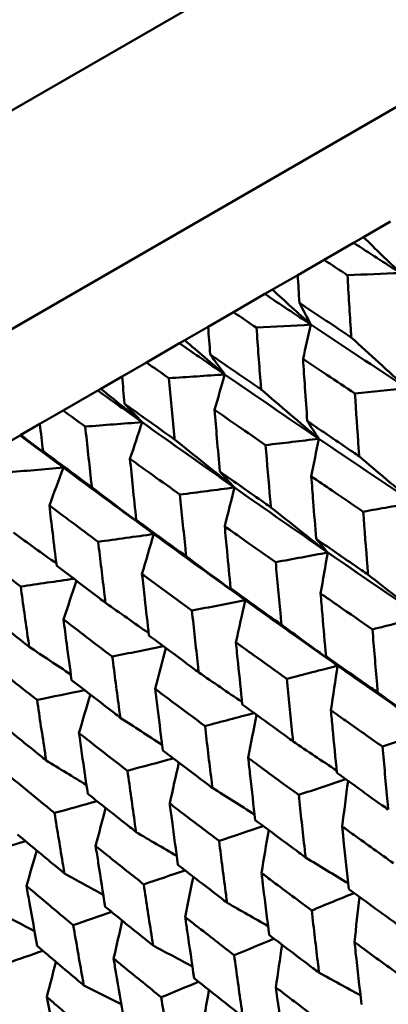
# Model space of a CAD drawing. Header units: millimetres. Extents: x 188 to 1913, y 148 to 2839.
# Tile 126 of 211: x 776 to 780, y 218 to 228. Entities that reach past the tile are written whole.
import ezdxf

# ---------------------------------------------------------------- set-up
doc = ezdxf.new("R2010")
doc.units = ezdxf.units.MM
doc.header["$LTSCALE"] = 10
doc.layers.add('Widoczne (ISO)', color=7, linetype='Continuous', lineweight=50)

msp = doc.modelspace()

# ---------------------------------------------------------------- linework, layer by layer
at = {"layer": 'Widoczne (ISO)'}
for p, q in [((769.448, 223.392), (802.356, 242.392)), ((771.298, 222.188), (802.475, 240.188)), ((779.589, 225.82), (779.871, 225.983)), ((779.487, 225.761), (779.589, 225.82)), ((779.179, 225.584), (779.487, 225.761)), ((779.179, 225.584), (778.906, 225.426)), ((778.643, 225.274), (778.906, 225.426)), ((778.564, 225.229), (778.643, 225.274)), ((778.238, 225.04), (778.564, 225.229)), ((778.238, 225.04), (777.974, 224.888)), ((777.732, 224.748), (777.974, 224.888)), ((777.333, 224.517), (777.677, 224.716)), ((777.677, 224.716), (777.732, 224.748)), ((777.333, 224.517), (777.08, 224.372)), ((776.859, 224.244), (777.08, 224.372)), ((776.827, 224.226), (776.859, 224.244)), ((776.467, 224.018), (776.827, 224.226)), ((776.467, 224.018), (776.226, 223.879)), ((776.028, 223.764), (776.226, 223.879)), ((775.644, 223.543), (776.02, 223.759)), ((776.02, 223.759), (776.028, 223.764))]:
    msp.add_line(p, q, dxfattribs=at)
msp.add_circle((805.903, 198.251), 50, dxfattribs=at)
for points in [[(779.589, 225.82), (779.717, 225.695), (779.845, 225.571), (779.973, 225.447)], [(779.973, 225.447), (779.81, 225.551), (779.648, 225.656), (779.487, 225.761)], [(779.973, 225.447), (779.789, 225.439), (779.606, 225.432), (779.423, 225.425)], [(778.643, 225.274), (778.776, 225.152), (778.909, 225.031), (779.043, 224.91)], [(779.043, 224.91), (778.883, 225.016), (778.723, 225.122), (778.564, 225.229)], [(779.043, 224.91), (779.003, 224.985), (778.963, 225.061), (778.923, 225.137)], [(779.043, 224.91), (778.854, 224.899), (778.666, 224.889), (778.477, 224.879)], [(778.961, 224.554), (778.988, 224.673), (779.015, 224.791), (779.043, 224.91)], [(780.039, 224.252), (779.706, 224.47), (779.373, 224.69), (779.043, 224.91)], [(779.462, 224.777), (779.655, 224.601), (779.847, 224.426), (780.039, 224.252)], [(778.146, 224.392), (777.989, 224.5), (777.833, 224.608), (777.677, 224.716)], [(777.732, 224.748), (777.87, 224.629), (778.008, 224.51), (778.146, 224.392)], [(778.146, 224.392), (778.096, 224.462), (778.046, 224.531), (777.996, 224.601)], [(778.146, 224.392), (777.953, 224.379), (777.76, 224.366), (777.567, 224.354)], [(778.042, 224.023), (778.077, 224.146), (778.112, 224.269), (778.146, 224.392)], [(779.125, 223.724), (778.798, 223.946), (778.471, 224.169), (778.146, 224.392)], [(776.859, 224.244), (777.002, 224.128), (777.145, 224.012), (777.288, 223.896)], [(780.039, 224.252), (779.86, 224.232), (779.68, 224.213), (779.5, 224.194)], [(777.288, 223.896), (777.134, 224.006), (776.98, 224.116), (776.827, 224.226)], [(778.526, 224.236), (778.726, 224.065), (778.925, 223.894), (779.125, 223.724)], [(777.288, 223.896), (777.227, 223.96), (777.167, 224.024), (777.106, 224.087)], [(777.288, 223.896), (777.091, 223.881), (776.894, 223.866), (776.697, 223.851)], [(777.162, 223.515), (777.204, 223.642), (777.246, 223.769), (777.288, 223.896)], [(778.248, 223.217), (777.926, 223.443), (777.606, 223.669), (777.288, 223.896)], [(779.125, 223.724), (779.085, 223.785), (779.045, 223.847), (779.005, 223.908)], [(776.47, 223.424), (776.319, 223.536), (776.169, 223.647), (776.02, 223.759)], [(776.028, 223.764), (776.175, 223.65), (776.322, 223.537), (776.47, 223.424)], [(777.626, 223.717), (777.833, 223.549), (778.04, 223.383), (778.248, 223.217)], [(779.125, 223.724), (778.941, 223.702), (778.757, 223.68), (778.572, 223.658)], [(779.047, 223.333), (779.073, 223.464), (779.099, 223.594), (779.125, 223.724)], [(780.114, 223.06), (779.783, 223.28), (779.454, 223.502), (779.125, 223.724)], [(776.47, 223.424), (776.399, 223.482), (776.328, 223.54), (776.258, 223.597)], [(779.545, 223.542), (779.735, 223.38), (779.924, 223.22), (780.114, 223.06)], [(776.47, 223.424), (776.269, 223.407), (776.069, 223.39), (775.869, 223.373)], [(776.324, 223.031), (776.372, 223.162), (776.421, 223.293), (776.47, 223.424)], [(777.409, 222.733), (777.094, 222.963), (776.781, 223.193), (776.47, 223.424)], [(778.248, 223.217), (778.197, 223.273), (778.147, 223.328), (778.096, 223.383)], [(776.766, 223.22), (776.98, 223.057), (777.194, 222.895), (777.409, 222.733)], [(778.248, 223.217), (778.059, 223.193), (777.87, 223.168), (777.681, 223.144)], [(778.147, 222.814), (778.181, 222.948), (778.214, 223.083), (778.248, 223.217)], [(779.218, 222.542), (778.893, 222.766), (778.57, 222.991), (778.248, 223.217)], [(778.627, 223.011), (778.824, 222.854), (779.021, 222.698), (779.218, 222.542)], [(780.114, 223.06), (779.938, 223.029), (779.763, 222.997), (779.587, 222.966)], [(777.409, 222.733), (777.348, 222.783), (777.287, 222.832), (777.227, 222.881)], [(775.95, 222.749), (776.099, 222.641), (776.248, 222.534), (776.397, 222.427)], [(777.409, 222.733), (777.217, 222.706), (777.024, 222.68), (776.832, 222.653)], [(777.287, 222.317), (777.328, 222.456), (777.368, 222.595), (777.409, 222.733)], [(778.36, 222.047), (778.041, 222.275), (777.724, 222.503), (777.409, 222.733)], [(779.218, 222.542), (779.178, 222.589), (779.138, 222.637), (779.097, 222.684)], [(777.746, 222.503), (777.951, 222.35), (778.155, 222.198), (778.36, 222.047)], [(779.218, 222.542), (779.038, 222.508), (778.857, 222.475), (778.677, 222.441)], [(779.144, 222.116), (779.168, 222.258), (779.193, 222.4), (779.218, 222.542)], [(780.198, 221.872), (779.87, 222.094), (779.543, 222.318), (779.218, 222.542)], [(779.637, 222.311), (779.824, 222.164), (780.011, 222.018), (780.198, 221.872)], [(776.578, 222.268), (776.394, 222.242), (776.21, 222.215), (776.026, 222.188)], [(776.471, 221.846), (776.516, 221.98), (776.56, 222.114), (776.605, 222.249)], [(778.36, 222.047), (778.309, 222.088), (778.258, 222.129), (778.208, 222.17)], [(776.908, 222.019), (777.057, 221.914), (777.207, 221.808), (777.357, 221.704)], [(778.36, 222.047), (778.175, 222.01), (777.991, 221.974), (777.806, 221.938)], [(778.263, 221.607), (778.295, 221.754), (778.327, 221.9), (778.36, 222.047)], [(779.32, 221.365), (778.999, 221.591), (778.678, 221.818), (778.36, 222.047)], [(778.737, 221.792), (778.931, 221.649), (779.126, 221.506), (779.32, 221.365)], [(780.198, 221.872), (780.026, 221.829), (779.854, 221.786), (779.683, 221.743)], [(776.115, 221.561), (776.259, 221.465), (776.403, 221.369), (776.547, 221.274)], [(777.51, 221.568), (777.333, 221.532), (777.155, 221.496), (776.978, 221.46)], [(777.425, 221.123), (777.462, 221.265), (777.498, 221.407), (777.535, 221.549)], [(779.32, 221.365), (779.28, 221.398), (779.24, 221.431), (779.2, 221.464)], [(777.877, 221.295), (778.027, 221.192), (778.178, 221.089), (778.328, 220.986)], [(779.32, 221.365), (779.144, 221.319), (778.968, 221.274), (778.792, 221.228)], [(779.251, 220.902), (779.274, 221.057), (779.297, 221.211), (779.32, 221.365)], [(776.69, 221.111), (776.525, 221.077), (776.361, 221.043), (776.196, 221.009)], [(776.632, 220.665), (776.671, 220.799), (776.71, 220.932), (776.75, 221.065)], [(779.738, 221.087), (779.922, 220.953), (780.106, 220.821), (780.291, 220.689)], [(778.452, 220.873), (778.282, 220.828), (778.112, 220.783), (777.942, 220.738)], [(777.061, 220.824), (777.206, 220.73), (777.351, 220.636), (777.497, 220.543)], [(778.391, 220.406), (778.419, 220.556), (778.448, 220.705), (778.477, 220.855)], [(780.291, 220.689), (780.123, 220.634), (779.955, 220.579), (779.787, 220.524)], [(778.857, 220.578), (779.008, 220.477), (779.159, 220.375), (779.31, 220.275)], [(776.292, 220.38), (776.431, 220.295), (776.57, 220.21), (776.71, 220.125)], [(777.613, 220.402), (777.454, 220.359), (777.295, 220.316), (777.136, 220.273)], [(777.575, 219.935), (777.607, 220.076), (777.639, 220.217), (777.671, 220.358)], [(779.405, 220.184), (779.242, 220.13), (779.079, 220.076), (778.916, 220.022)], [(779.368, 219.694), (779.388, 219.852), (779.408, 220.01), (779.429, 220.167)], [(778.019, 220.094), (778.165, 220.002), (778.311, 219.911), (778.457, 219.819)], [(776.821, 219.957), (776.673, 219.916), (776.526, 219.875), (776.378, 219.835)], [(776.805, 219.49), (776.84, 219.623), (776.874, 219.755), (776.909, 219.887)], [(777.226, 219.636), (777.366, 219.553), (777.507, 219.47), (777.648, 219.388)], [(778.548, 219.698), (778.394, 219.647), (778.241, 219.595), (778.088, 219.543)], [(778.53, 219.21), (778.554, 219.359), (778.579, 219.508), (778.604, 219.656)], [(776.079, 219.54), (775.943, 219.502), (775.806, 219.464), (775.67, 219.426)], [(776.086, 219.075), (776.122, 219.198), (776.157, 219.321), (776.193, 219.444)], [(778.988, 219.372), (779.135, 219.282), (779.282, 219.192), (779.429, 219.103)], [(777.735, 219.238), (777.592, 219.189), (777.449, 219.141), (777.306, 219.092)], [(776.481, 219.206), (776.615, 219.131), (776.75, 219.057), (776.885, 218.982)], [(777.736, 218.752), (777.764, 218.892), (777.792, 219.032), (777.821, 219.172)], [(779.492, 219.002), (779.345, 218.942), (779.198, 218.882), (779.051, 218.821)], [(779.496, 218.493), (779.512, 218.649), (779.53, 218.806), (779.547, 218.962)], [(778.172, 218.901), (778.313, 218.82), (778.455, 218.739), (778.598, 218.659)], [(775.787, 218.806), (775.915, 218.739), (776.043, 218.672), (776.171, 218.605)], [(776.971, 218.805), (776.838, 218.76), (776.705, 218.714), (776.572, 218.668)], [(776.992, 218.322), (777.022, 218.453), (777.052, 218.584), (777.082, 218.715)], [(778.66, 218.528), (778.522, 218.47), (778.383, 218.413), (778.245, 218.356)], [(777.402, 218.457), (777.538, 218.384), (777.674, 218.312), (777.811, 218.239)], [(778.679, 218.021), (778.7, 218.169), (778.722, 218.317), (778.743, 218.465)], [(776.258, 218.402), (776.135, 218.36), (776.013, 218.317), (775.891, 218.275)], [(776.298, 217.922), (776.329, 218.044), (776.361, 218.165), (776.392, 218.287)], [(779.128, 218.174), (779.271, 218.095), (779.415, 218.017), (779.558, 217.939)], [(776.683, 218.041), (776.812, 217.976), (776.942, 217.911), (777.071, 217.847)], [(777.874, 218.079), (777.745, 218.026), (777.616, 217.972), (777.487, 217.918)], [(777.91, 217.577), (777.934, 217.716), (777.958, 217.855), (777.983, 217.993)]]:
    msp.add_open_spline(points, degree=3, dxfattribs=at)
for points, knots in [([(779.423, 225.425), (779.422, 225.425), (779.422, 225.425), (779.34, 225.478), (779.26, 225.531), (779.179, 225.584)], [0.02951568, 0.02951568, 0.02951568, 0.02951568, 0.02969929, 0.02969929, 0.05939589, 0.05939589, 0.05939589, 0.05939589]), ([(778.906, 225.426), (778.912, 225.33), (778.917, 225.234), (778.923, 225.138), (778.923, 225.137), (778.923, 225.137)], [0, 0, 0, 0, 0.02969567, 0.02969567, 0.02988021, 0.02988021, 0.02988021, 0.02988021]), ([(779.462, 224.777), (779.461, 224.795), (779.46, 224.813), (779.447, 225.029), (779.434, 225.227), (779.423, 225.425)], [0.0853813, 0.0853813, 0.0853813, 0.0853813, 0.09097809, 0.09097809, 0.15214536, 0.15214536, 0.15214536, 0.15214536]), ([(778.923, 225.137), (779.088, 225.027), (779.252, 224.917), (779.432, 224.797), (779.447, 224.787), (779.462, 224.777)], [0.0297954, 0.0297954, 0.0297954, 0.0297954, 0.09092493, 0.09092493, 0.09655955, 0.09655955, 0.09655955, 0.09655955]), ([(778.477, 224.879), (778.477, 224.879), (778.476, 224.879), (778.396, 224.933), (778.317, 224.987), (778.238, 225.04)], [0.02951568, 0.02951568, 0.02951568, 0.02951568, 0.02969929, 0.02969929, 0.05939589, 0.05939589, 0.05939589, 0.05939589]), ([(777.974, 224.888), (777.981, 224.793), (777.989, 224.698), (777.996, 224.602), (777.996, 224.602), (777.996, 224.601)], [0, 0, 0, 0, 0.02969567, 0.02969567, 0.02988021, 0.02988021, 0.02988021, 0.02988021]), ([(778.526, 224.236), (778.524, 224.254), (778.523, 224.272), (778.506, 224.486), (778.492, 224.682), (778.477, 224.879)], [0.0853813, 0.0853813, 0.0853813, 0.0853813, 0.09097809, 0.09097809, 0.15214536, 0.15214536, 0.15214536, 0.15214536]), ([(777.996, 224.601), (778.157, 224.49), (778.319, 224.378), (778.496, 224.257), (778.511, 224.246), (778.526, 224.236)], [0.0297954, 0.0297954, 0.0297954, 0.0297954, 0.09092493, 0.09092493, 0.09655955, 0.09655955, 0.09655955, 0.09655955]), ([(779.5, 224.194), (779.403, 224.259), (779.306, 224.324), (779.126, 224.444), (779.043, 224.499), (778.961, 224.554)], [0.02528165, 0.02528165, 0.02528165, 0.02528165, 0.06150593, 0.06150593, 0.09223152, 0.09223152, 0.09223152, 0.09223152]), ([(778.961, 224.554), (778.967, 224.455), (778.974, 224.356), (778.989, 224.141), (778.997, 224.025), (779.005, 223.908)], [0.03078053, 0.03078053, 0.03078053, 0.03078053, 0.06149921, 0.06149921, 0.09773041, 0.09773041, 0.09773041, 0.09773041]), ([(777.567, 224.354), (777.567, 224.354), (777.566, 224.354), (777.488, 224.409), (777.41, 224.463), (777.333, 224.517)], [0.02951568, 0.02951568, 0.02951568, 0.02951568, 0.02969929, 0.02969929, 0.05939589, 0.05939589, 0.05939589, 0.05939589]), ([(777.08, 224.372), (777.089, 224.277), (777.097, 224.183), (777.106, 224.089), (777.106, 224.088), (777.106, 224.087)], [0, 0, 0, 0, 0.02969567, 0.02969567, 0.02988021, 0.02988021, 0.02988021, 0.02988021]), ([(777.626, 223.717), (777.624, 223.734), (777.623, 223.752), (777.603, 223.964), (777.585, 224.159), (777.567, 224.354)], [0.0853813, 0.0853813, 0.0853813, 0.0853813, 0.09097809, 0.09097809, 0.15214536, 0.15214536, 0.15214536, 0.15214536]), ([(779.545, 223.542), (779.543, 223.569), (779.541, 223.595), (779.526, 223.813), (779.513, 224.003), (779.5, 224.194)], [0.0806421, 0.0806421, 0.0806421, 0.0806421, 0.08897282, 0.08897282, 0.14811965, 0.14811965, 0.14811965, 0.14811965]), ([(777.106, 224.087), (777.265, 223.974), (777.423, 223.861), (777.597, 223.737), (777.611, 223.727), (777.626, 223.717)], [0.0297954, 0.0297954, 0.0297954, 0.0297954, 0.09092493, 0.09092493, 0.09655955, 0.09655955, 0.09655955, 0.09655955]), ([(776.697, 223.851), (776.696, 223.851), (776.696, 223.852), (776.619, 223.907), (776.543, 223.962), (776.467, 224.018)], [0.02951568, 0.02951568, 0.02951568, 0.02951568, 0.02969929, 0.02969929, 0.05939589, 0.05939589, 0.05939589, 0.05939589]), ([(778.572, 223.658), (778.476, 223.724), (778.381, 223.79), (778.204, 223.912), (778.123, 223.968), (778.042, 224.023)], [0.02528165, 0.02528165, 0.02528165, 0.02528165, 0.06150593, 0.06150593, 0.09223152, 0.09223152, 0.09223152, 0.09223152]), ([(778.042, 224.023), (778.05, 223.925), (778.058, 223.828), (778.076, 223.614), (778.086, 223.499), (778.096, 223.383)], [0.03078053, 0.03078053, 0.03078053, 0.03078053, 0.06149921, 0.06149921, 0.09773041, 0.09773041, 0.09773041, 0.09773041]), ([(776.226, 223.879), (776.236, 223.785), (776.247, 223.692), (776.258, 223.599), (776.258, 223.598), (776.258, 223.597)], [0, 0, 0, 0, 0.02969567, 0.02969567, 0.02988021, 0.02988021, 0.02988021, 0.02988021]), ([(776.766, 223.22), (776.764, 223.238), (776.762, 223.255), (776.739, 223.465), (776.717, 223.658), (776.697, 223.851)], [0.0853813, 0.0853813, 0.0853813, 0.0853813, 0.09097809, 0.09097809, 0.15214536, 0.15214536, 0.15214536, 0.15214536]), ([(779.005, 223.908), (779.163, 223.801), (779.32, 223.694), (779.501, 223.572), (779.523, 223.557), (779.545, 223.542)], [0.02983351, 0.02983351, 0.02983351, 0.02983351, 0.0889495, 0.0889495, 0.09731113, 0.09731113, 0.09731113, 0.09731113]), ([(778.627, 223.011), (778.624, 223.038), (778.622, 223.065), (778.603, 223.28), (778.588, 223.469), (778.572, 223.658)], [0.0806421, 0.0806421, 0.0806421, 0.0806421, 0.08897282, 0.08897282, 0.14811965, 0.14811965, 0.14811965, 0.14811965]), ([(776.258, 223.597), (776.412, 223.482), (776.568, 223.367), (776.737, 223.241), (776.752, 223.231), (776.766, 223.22)], [0.0297954, 0.0297954, 0.0297954, 0.0297954, 0.09092493, 0.09092493, 0.09655955, 0.09655955, 0.09655955, 0.09655955]), ([(777.681, 223.144), (777.587, 223.211), (777.494, 223.278), (777.321, 223.401), (777.241, 223.458), (777.162, 223.515)], [0.02528165, 0.02528165, 0.02528165, 0.02528165, 0.06150593, 0.06150593, 0.09223152, 0.09223152, 0.09223152, 0.09223152]), ([(777.162, 223.515), (777.172, 223.418), (777.181, 223.321), (777.203, 223.11), (777.215, 222.996), (777.227, 222.881)], [0.03078053, 0.03078053, 0.03078053, 0.03078053, 0.06149921, 0.06149921, 0.09773041, 0.09773041, 0.09773041, 0.09773041]), ([(778.096, 223.383), (778.251, 223.275), (778.406, 223.166), (778.583, 223.042), (778.605, 223.027), (778.627, 223.011)], [0.02983351, 0.02983351, 0.02983351, 0.02983351, 0.0889495, 0.0889495, 0.09731113, 0.09731113, 0.09731113, 0.09731113]), ([(779.587, 222.966), (779.479, 223.04), (779.371, 223.113), (779.191, 223.235), (779.119, 223.284), (779.047, 223.333)], [0.02104899, 0.02104899, 0.02104899, 0.02104899, 0.0615671, 0.0615671, 0.08866561, 0.08866561, 0.08866561, 0.08866561]), ([(779.047, 223.333), (779.054, 223.246), (779.06, 223.159), (779.077, 222.943), (779.087, 222.813), (779.097, 222.684)], [0.03448054, 0.03448054, 0.03448054, 0.03448054, 0.06157222, 0.06157222, 0.10209717, 0.10209717, 0.10209717, 0.10209717]), ([(777.746, 222.503), (777.744, 222.529), (777.741, 222.556), (777.719, 222.769), (777.7, 222.956), (777.681, 223.144)], [0.0806421, 0.0806421, 0.0806421, 0.0806421, 0.08897282, 0.08897282, 0.14811965, 0.14811965, 0.14811965, 0.14811965]), ([(776.832, 222.653), (776.74, 222.721), (776.648, 222.789), (776.479, 222.915), (776.401, 222.973), (776.324, 223.031)], [0.02528165, 0.02528165, 0.02528165, 0.02528165, 0.06150593, 0.06150593, 0.09223152, 0.09223152, 0.09223152, 0.09223152]), ([(776.324, 223.031), (776.335, 222.935), (776.347, 222.839), (776.372, 222.63), (776.386, 222.517), (776.4, 222.404)], [0.03078053, 0.03078053, 0.03078053, 0.03078053, 0.06149921, 0.06149921, 0.09773041, 0.09773041, 0.09773041, 0.09773041]), ([(779.637, 222.311), (779.635, 222.339), (779.633, 222.367), (779.616, 222.585), (779.601, 222.776), (779.587, 222.966)], [0.07597559, 0.07597559, 0.07597559, 0.07597559, 0.08464777, 0.08464777, 0.14401425, 0.14401425, 0.14401425, 0.14401425]), ([(777.227, 222.881), (777.378, 222.771), (777.53, 222.66), (777.703, 222.534), (777.725, 222.519), (777.746, 222.503)], [0.02983351, 0.02983351, 0.02983351, 0.02983351, 0.0889495, 0.0889495, 0.09731113, 0.09731113, 0.09731113, 0.09731113]), ([(778.677, 222.441), (778.571, 222.515), (778.465, 222.59), (778.288, 222.714), (778.218, 222.764), (778.147, 222.814)], [0.02104899, 0.02104899, 0.02104899, 0.02104899, 0.0615671, 0.0615671, 0.08866561, 0.08866561, 0.08866561, 0.08866561]), ([(778.147, 222.814), (778.155, 222.727), (778.163, 222.641), (778.183, 222.427), (778.195, 222.299), (778.208, 222.17)], [0.03448054, 0.03448054, 0.03448054, 0.03448054, 0.06157222, 0.06157222, 0.10209717, 0.10209717, 0.10209717, 0.10209717]), ([(776.908, 222.019), (776.905, 222.045), (776.901, 222.071), (776.876, 222.282), (776.853, 222.468), (776.832, 222.653)], [0.0806421, 0.0806421, 0.0806421, 0.0806421, 0.08897282, 0.08897282, 0.14811965, 0.14811965, 0.14811965, 0.14811965]), ([(779.097, 222.684), (779.254, 222.575), (779.411, 222.467), (779.591, 222.343), (779.614, 222.327), (779.637, 222.311)], [0.02530969, 0.02530969, 0.02530969, 0.02530969, 0.08465152, 0.08465152, 0.09334823, 0.09334823, 0.09334823, 0.09334823]), ([(776.026, 222.188), (775.936, 222.258), (775.847, 222.327), (775.682, 222.455), (775.606, 222.514), (775.53, 222.573)], [0.02528165, 0.02528165, 0.02528165, 0.02528165, 0.06150593, 0.06150593, 0.09223152, 0.09223152, 0.09223152, 0.09223152]), ([(776.4, 222.404), (776.548, 222.291), (776.696, 222.179), (776.866, 222.051), (776.887, 222.035), (776.908, 222.019)], [0.02983351, 0.02983351, 0.02983351, 0.02983351, 0.0889495, 0.0889495, 0.09731113, 0.09731113, 0.09731113, 0.09731113]), ([(778.737, 221.792), (778.734, 221.819), (778.732, 221.847), (778.712, 222.063), (778.694, 222.252), (778.677, 222.441)], [0.07597559, 0.07597559, 0.07597559, 0.07597559, 0.08464777, 0.08464777, 0.14401425, 0.14401425, 0.14401425, 0.14401425]), ([(777.806, 221.938), (777.702, 222.014), (777.599, 222.089), (777.426, 222.216), (777.357, 222.266), (777.287, 222.317)], [0.02104899, 0.02104899, 0.02104899, 0.02104899, 0.0615671, 0.0615671, 0.08866561, 0.08866561, 0.08866561, 0.08866561]), ([(777.287, 222.317), (777.297, 222.232), (777.306, 222.147), (777.33, 221.934), (777.345, 221.807), (777.359, 221.68)], [0.03448054, 0.03448054, 0.03448054, 0.03448054, 0.06157222, 0.06157222, 0.10209717, 0.10209717, 0.10209717, 0.10209717]), ([(776.115, 221.561), (776.111, 221.587), (776.107, 221.613), (776.077, 221.821), (776.051, 222.005), (776.026, 222.188)], [0.0806421, 0.0806421, 0.0806421, 0.0806421, 0.08897282, 0.08897282, 0.14811965, 0.14811965, 0.14811965, 0.14811965]), ([(778.208, 222.17), (778.361, 222.06), (778.515, 221.95), (778.692, 221.824), (778.714, 221.808), (778.737, 221.792)], [0.02530969, 0.02530969, 0.02530969, 0.02530969, 0.08465152, 0.08465152, 0.09334823, 0.09334823, 0.09334823, 0.09334823]), ([(779.683, 221.743), (779.564, 221.824), (779.446, 221.906), (779.267, 222.03), (779.205, 222.073), (779.144, 222.116)], [0.01681985, 0.01681985, 0.01681985, 0.01681985, 0.06159108, 0.06159108, 0.08495433, 0.08495433, 0.08495433, 0.08495433]), ([(779.144, 222.116), (779.15, 222.041), (779.156, 221.967), (779.175, 221.749), (779.187, 221.607), (779.2, 221.464)], [0.03825175, 0.03825175, 0.03825175, 0.03825175, 0.06160817, 0.06160817, 0.10638617, 0.10638617, 0.10638617, 0.10638617]), ([(775.619, 221.953), (775.763, 221.839), (775.908, 221.724), (776.074, 221.593), (776.094, 221.577), (776.115, 221.561)], [0.02983351, 0.02983351, 0.02983351, 0.02983351, 0.0889495, 0.0889495, 0.09731113, 0.09731113, 0.09731113, 0.09731113]), ([(777.877, 221.295), (777.874, 221.323), (777.871, 221.35), (777.847, 221.564), (777.826, 221.751), (777.806, 221.938)], [0.07597559, 0.07597559, 0.07597559, 0.07597559, 0.08464777, 0.08464777, 0.14401425, 0.14401425, 0.14401425, 0.14401425]), ([(776.978, 221.46), (776.876, 221.537), (776.775, 221.614), (776.606, 221.743), (776.539, 221.794), (776.471, 221.846)], [0.02104899, 0.02104899, 0.02104899, 0.02104899, 0.0615671, 0.0615671, 0.08866561, 0.08866561, 0.08866561, 0.08866561]), ([(776.471, 221.846), (776.482, 221.762), (776.493, 221.677), (776.521, 221.467), (776.538, 221.342), (776.555, 221.216)], [0.03448054, 0.03448054, 0.03448054, 0.03448054, 0.06157222, 0.06157222, 0.10209717, 0.10209717, 0.10209717, 0.10209717]), ([(777.359, 221.68), (777.509, 221.568), (777.66, 221.456), (777.833, 221.328), (777.855, 221.312), (777.877, 221.295)], [0.02530969, 0.02530969, 0.02530969, 0.02530969, 0.08465152, 0.08465152, 0.09334823, 0.09334823, 0.09334823, 0.09334823]), ([(779.738, 221.087), (779.735, 221.115), (779.733, 221.143), (779.714, 221.361), (779.698, 221.552), (779.683, 221.743)], [0.07138254, 0.07138254, 0.07138254, 0.07138254, 0.08018544, 0.08018544, 0.13983561, 0.13983561, 0.13983561, 0.13983561]), ([(778.792, 221.228), (778.676, 221.311), (778.56, 221.394), (778.384, 221.521), (778.324, 221.564), (778.263, 221.607)], [0.01681985, 0.01681985, 0.01681985, 0.01681985, 0.06159108, 0.06159108, 0.08495433, 0.08495433, 0.08495433, 0.08495433]), ([(778.263, 221.607), (778.271, 221.533), (778.278, 221.46), (778.301, 221.245), (778.315, 221.103), (778.33, 220.962)], [0.03825175, 0.03825175, 0.03825175, 0.03825175, 0.06160817, 0.06160817, 0.10638617, 0.10638617, 0.10638617, 0.10638617]), ([(776.196, 221.009), (776.097, 221.087), (775.998, 221.165), (775.833, 221.296), (775.768, 221.349), (775.702, 221.402)], [0.02104899, 0.02104899, 0.02104899, 0.02104899, 0.0615671, 0.0615671, 0.08866561, 0.08866561, 0.08866561, 0.08866561]), ([(777.061, 220.824), (777.058, 220.851), (777.054, 220.878), (777.026, 221.09), (777.002, 221.275), (776.978, 221.46)], [0.07597559, 0.07597559, 0.07597559, 0.07597559, 0.08464777, 0.08464777, 0.14401425, 0.14401425, 0.14401425, 0.14401425]), ([(779.2, 221.464), (779.356, 221.354), (779.512, 221.245), (779.691, 221.119), (779.715, 221.103), (779.738, 221.087)], [0.02053386, 0.02053386, 0.02053386, 0.02053386, 0.08016461, 0.08016461, 0.08898694, 0.08898694, 0.08898694, 0.08898694]), ([(780.291, 220.689), (780.049, 220.855), (779.809, 221.023), (779.486, 221.248), (779.403, 221.307), (779.32, 221.365)], [0.3692784, 0.3692784, 0.3692784, 0.3692784, 0.4608442, 0.4608442, 0.492629, 0.492629, 0.492629, 0.492629]), ([(776.555, 221.216), (776.702, 221.102), (776.849, 220.988), (777.018, 220.858), (777.04, 220.841), (777.061, 220.824)], [0.02530969, 0.02530969, 0.02530969, 0.02530969, 0.08465152, 0.08465152, 0.09334823, 0.09334823, 0.09334823, 0.09334823]), ([(778.857, 220.578), (778.855, 220.606), (778.852, 220.634), (778.829, 220.851), (778.81, 221.039), (778.792, 221.228)], [0.07138254, 0.07138254, 0.07138254, 0.07138254, 0.08018544, 0.08018544, 0.13983561, 0.13983561, 0.13983561, 0.13983561]), ([(777.942, 220.738), (777.828, 220.822), (777.715, 220.906), (777.543, 221.035), (777.484, 221.079), (777.425, 221.123)], [0.01681985, 0.01681985, 0.01681985, 0.01681985, 0.06159108, 0.06159108, 0.08495433, 0.08495433, 0.08495433, 0.08495433]), ([(777.425, 221.123), (777.434, 221.05), (777.443, 220.977), (777.469, 220.764), (777.486, 220.625), (777.504, 220.485)], [0.03825175, 0.03825175, 0.03825175, 0.03825175, 0.06160817, 0.06160817, 0.10638617, 0.10638617, 0.10638617, 0.10638617]), ([(776.292, 220.38), (776.288, 220.407), (776.283, 220.433), (776.251, 220.643), (776.223, 220.825), (776.196, 221.009)], [0.07597559, 0.07597559, 0.07597559, 0.07597559, 0.08464777, 0.08464777, 0.14401425, 0.14401425, 0.14401425, 0.14401425]), ([(778.33, 220.962), (778.483, 220.851), (778.636, 220.739), (778.812, 220.611), (778.835, 220.595), (778.857, 220.578)], [0.02053386, 0.02053386, 0.02053386, 0.02053386, 0.08016461, 0.08016461, 0.08898694, 0.08898694, 0.08898694, 0.08898694]), ([(779.787, 220.524), (779.659, 220.614), (779.531, 220.704), (779.352, 220.83), (779.301, 220.866), (779.251, 220.902)], [0.01259731, 0.01259731, 0.01259731, 0.01259731, 0.06159863, 0.06159863, 0.08110666, 0.08110666, 0.08110666, 0.08110666]), ([(779.251, 220.902), (779.256, 220.84), (779.262, 220.778), (779.283, 220.561), (779.298, 220.406), (779.313, 220.25)], [0.04208868, 0.04208868, 0.04208868, 0.04208868, 0.06158988, 0.06158988, 0.11059803, 0.11059803, 0.11059803, 0.11059803]), ([(775.799, 220.779), (775.942, 220.663), (776.085, 220.547), (776.25, 220.414), (776.271, 220.397), (776.292, 220.38)], [0.02530969, 0.02530969, 0.02530969, 0.02530969, 0.08465152, 0.08465152, 0.09334823, 0.09334823, 0.09334823, 0.09334823]), ([(777.136, 220.273), (777.025, 220.358), (776.915, 220.444), (776.747, 220.575), (776.689, 220.62), (776.632, 220.665)], [0.01681985, 0.01681985, 0.01681985, 0.01681985, 0.06159108, 0.06159108, 0.08495433, 0.08495433, 0.08495433, 0.08495433]), ([(776.632, 220.665), (776.642, 220.593), (776.652, 220.521), (776.683, 220.31), (776.703, 220.172), (776.723, 220.034)], [0.03825175, 0.03825175, 0.03825175, 0.03825175, 0.06160817, 0.06160817, 0.10638617, 0.10638617, 0.10638617, 0.10638617]), ([(778.019, 220.094), (778.016, 220.122), (778.012, 220.15), (777.986, 220.364), (777.964, 220.551), (777.942, 220.738)], [0.07138254, 0.07138254, 0.07138254, 0.07138254, 0.08018544, 0.08018544, 0.13983561, 0.13983561, 0.13983561, 0.13983561]), ([(777.504, 220.485), (777.653, 220.371), (777.803, 220.258), (777.975, 220.128), (777.997, 220.111), (778.019, 220.094)], [0.02053386, 0.02053386, 0.02053386, 0.02053386, 0.08016461, 0.08016461, 0.08898694, 0.08898694, 0.08898694, 0.08898694]), ([(779.847, 219.869), (779.845, 219.896), (779.842, 219.924), (779.822, 220.142), (779.804, 220.333), (779.787, 220.524)], [0.06686277, 0.06686277, 0.06686277, 0.06686277, 0.07557848, 0.07557848, 0.13558897, 0.13558897, 0.13558897, 0.13558897]), ([(778.916, 220.022), (778.791, 220.113), (778.665, 220.205), (778.49, 220.333), (778.441, 220.369), (778.391, 220.406)], [0.01259731, 0.01259731, 0.01259731, 0.01259731, 0.06159863, 0.06159863, 0.08110666, 0.08110666, 0.08110666, 0.08110666]), ([(778.391, 220.406), (778.398, 220.345), (778.405, 220.283), (778.429, 220.068), (778.446, 219.914), (778.464, 219.761)], [0.04208868, 0.04208868, 0.04208868, 0.04208868, 0.06158988, 0.06158988, 0.11059803, 0.11059803, 0.11059803, 0.11059803]), ([(777.226, 219.636), (777.222, 219.664), (777.218, 219.691), (777.188, 219.903), (777.162, 220.088), (777.136, 220.273)], [0.07138254, 0.07138254, 0.07138254, 0.07138254, 0.08018544, 0.08018544, 0.13983561, 0.13983561, 0.13983561, 0.13983561]), ([(779.313, 220.25), (779.468, 220.139), (779.623, 220.028), (779.802, 219.901), (779.825, 219.885), (779.847, 219.869)], [0.01556037, 0.01556037, 0.01556037, 0.01556037, 0.07555527, 0.07555527, 0.08428623, 0.08428623, 0.08428623, 0.08428623]), ([(776.378, 219.835), (776.27, 219.922), (776.162, 220.01), (775.999, 220.144), (775.943, 220.189), (775.887, 220.235)], [0.01681985, 0.01681985, 0.01681985, 0.01681985, 0.06159108, 0.06159108, 0.08495433, 0.08495433, 0.08495433, 0.08495433]), ([(776.723, 220.034), (776.869, 219.918), (777.015, 219.803), (777.183, 219.671), (777.204, 219.654), (777.226, 219.636)], [0.02053386, 0.02053386, 0.02053386, 0.02053386, 0.08016461, 0.08016461, 0.08898694, 0.08898694, 0.08898694, 0.08898694]), ([(778.988, 219.372), (778.985, 219.4), (778.982, 219.427), (778.957, 219.643), (778.937, 219.832), (778.916, 220.022)], [0.06686277, 0.06686277, 0.06686277, 0.06686277, 0.07557848, 0.07557848, 0.13558897, 0.13558897, 0.13558897, 0.13558897]), ([(778.088, 219.543), (777.965, 219.636), (777.843, 219.73), (777.672, 219.86), (777.623, 219.897), (777.575, 219.935)], [0.01259731, 0.01259731, 0.01259731, 0.01259731, 0.06159863, 0.06159863, 0.08110666, 0.08110666, 0.08110666, 0.08110666]), ([(777.575, 219.935), (777.583, 219.874), (777.591, 219.813), (777.619, 219.6), (777.64, 219.448), (777.66, 219.296)], [0.04208868, 0.04208868, 0.04208868, 0.04208868, 0.06158988, 0.06158988, 0.11059803, 0.11059803, 0.11059803, 0.11059803]), ([(776.481, 219.206), (776.477, 219.233), (776.472, 219.26), (776.437, 219.469), (776.407, 219.652), (776.378, 219.835)], [0.07138254, 0.07138254, 0.07138254, 0.07138254, 0.08018544, 0.08018544, 0.13983561, 0.13983561, 0.13983561, 0.13983561]), ([(778.464, 219.761), (778.616, 219.647), (778.768, 219.534), (778.943, 219.405), (778.965, 219.389), (778.988, 219.372)], [0.01556037, 0.01556037, 0.01556037, 0.01556037, 0.07555527, 0.07555527, 0.08428623, 0.08428623, 0.08428623, 0.08428623]), ([(779.901, 219.312), (779.763, 219.41), (779.626, 219.509), (779.448, 219.636), (779.408, 219.665), (779.368, 219.694)], [0.00838421, 0.00838421, 0.00838421, 0.00838421, 0.06155515, 0.06155515, 0.07712864, 0.07712864, 0.07712864, 0.07712864]), ([(779.368, 219.694), (779.373, 219.645), (779.378, 219.596), (779.4, 219.379), (779.418, 219.211), (779.436, 219.043)], [0.04598621, 0.04598621, 0.04598621, 0.04598621, 0.06155279, 0.06155279, 0.11473062, 0.11473062, 0.11473062, 0.11473062]), ([(775.992, 219.612), (776.133, 219.494), (776.275, 219.376), (776.439, 219.241), (776.46, 219.224), (776.481, 219.206)], [0.02053386, 0.02053386, 0.02053386, 0.02053386, 0.08016461, 0.08016461, 0.08898694, 0.08898694, 0.08898694, 0.08898694]), ([(778.172, 218.901), (778.168, 218.928), (778.164, 218.955), (778.136, 219.169), (778.112, 219.356), (778.088, 219.543)], [0.06686277, 0.06686277, 0.06686277, 0.06686277, 0.07557848, 0.07557848, 0.13558897, 0.13558897, 0.13558897, 0.13558897]), ([(777.306, 219.092), (777.186, 219.186), (777.067, 219.281), (776.9, 219.415), (776.853, 219.452), (776.805, 219.49)], [0.01259731, 0.01259731, 0.01259731, 0.01259731, 0.06159863, 0.06159863, 0.08110666, 0.08110666, 0.08110666, 0.08110666]), ([(776.805, 219.49), (776.815, 219.43), (776.824, 219.371), (776.856, 219.16), (776.88, 219.01), (776.904, 218.86)], [0.04208868, 0.04208868, 0.04208868, 0.04208868, 0.06158988, 0.06158988, 0.11059803, 0.11059803, 0.11059803, 0.11059803]), ([(777.66, 219.296), (777.809, 219.181), (777.957, 219.066), (778.128, 218.934), (778.15, 218.918), (778.172, 218.901)], [0.01556037, 0.01556037, 0.01556037, 0.01556037, 0.07555527, 0.07555527, 0.08428623, 0.08428623, 0.08428623, 0.08428623]), ([(779.051, 218.821), (778.916, 218.921), (778.782, 219.021), (778.608, 219.151), (778.569, 219.181), (778.53, 219.21)], [0.00838421, 0.00838421, 0.00838421, 0.00838421, 0.06155515, 0.06155515, 0.07712864, 0.07712864, 0.07712864, 0.07712864]), ([(778.53, 219.21), (778.535, 219.162), (778.541, 219.113), (778.568, 218.898), (778.588, 218.732), (778.609, 218.566)], [0.04598621, 0.04598621, 0.04598621, 0.04598621, 0.06155279, 0.06155279, 0.11473062, 0.11473062, 0.11473062, 0.11473062]), ([(776.572, 218.668), (776.456, 218.765), (776.34, 218.862), (776.178, 218.998), (776.132, 219.036), (776.086, 219.075)], [0.01259731, 0.01259731, 0.01259731, 0.01259731, 0.06159863, 0.06159863, 0.08110666, 0.08110666, 0.08110666, 0.08110666]), ([(776.086, 219.075), (776.096, 219.016), (776.107, 218.957), (776.144, 218.749), (776.171, 218.601), (776.198, 218.452)], [0.04208868, 0.04208868, 0.04208868, 0.04208868, 0.06158988, 0.06158988, 0.11059803, 0.11059803, 0.11059803, 0.11059803]), ([(777.402, 218.457), (777.398, 218.484), (777.394, 218.51), (777.361, 218.722), (777.333, 218.907), (777.306, 219.092)], [0.06686277, 0.06686277, 0.06686277, 0.06686277, 0.07557848, 0.07557848, 0.13558897, 0.13558897, 0.13558897, 0.13558897]), ([(779.436, 219.043), (779.59, 218.93), (779.745, 218.818), (779.923, 218.69), (779.944, 218.674), (779.966, 218.658)], [0.01044349, 0.01044349, 0.01044349, 0.01044349, 0.07085106, 0.07085106, 0.07930241, 0.07930241, 0.07930241, 0.07930241]), ([(776.904, 218.86), (777.048, 218.742), (777.193, 218.625), (777.36, 218.491), (777.381, 218.474), (777.402, 218.457)], [0.01556037, 0.01556037, 0.01556037, 0.01556037, 0.07555527, 0.07555527, 0.08428623, 0.08428623, 0.08428623, 0.08428623]), ([(779.128, 218.174), (779.125, 218.201), (779.121, 218.227), (779.095, 218.442), (779.073, 218.632), (779.051, 218.821)], [0.06241522, 0.06241522, 0.06241522, 0.06241522, 0.0708546, 0.0708546, 0.13127416, 0.13127416, 0.13127416, 0.13127416]), ([(778.245, 218.356), (778.113, 218.458), (777.982, 218.56), (777.813, 218.692), (777.775, 218.722), (777.736, 218.752)], [0.00838421, 0.00838421, 0.00838421, 0.00838421, 0.06155515, 0.06155515, 0.07712864, 0.07712864, 0.07712864, 0.07712864]), ([(777.736, 218.752), (777.743, 218.704), (777.75, 218.656), (777.781, 218.444), (777.805, 218.28), (777.829, 218.116)], [0.04598621, 0.04598621, 0.04598621, 0.04598621, 0.06155279, 0.06155279, 0.11473062, 0.11473062, 0.11473062, 0.11473062]), ([(776.683, 218.041), (776.678, 218.068), (776.673, 218.094), (776.636, 218.303), (776.604, 218.485), (776.572, 218.668)], [0.06686277, 0.06686277, 0.06686277, 0.06686277, 0.07557848, 0.07557848, 0.13558897, 0.13558897, 0.13558897, 0.13558897]), ([(778.609, 218.566), (778.76, 218.451), (778.912, 218.337), (779.085, 218.206), (779.106, 218.19), (779.128, 218.174)], [0.01044349, 0.01044349, 0.01044349, 0.01044349, 0.07085106, 0.07085106, 0.07930241, 0.07930241, 0.07930241, 0.07930241]), ([(776.198, 218.452), (776.339, 218.332), (776.48, 218.213), (776.641, 218.076), (776.662, 218.059), (776.683, 218.041)], [0.01556037, 0.01556037, 0.01556037, 0.01556037, 0.07555527, 0.07555527, 0.08428623, 0.08428623, 0.08428623, 0.08428623]), ([(779.496, 218.493), (779.5, 218.456), (779.504, 218.42), (779.528, 218.204), (779.548, 218.024), (779.569, 217.844)], [0.04993807, 0.04993807, 0.04993807, 0.04993807, 0.0614821, 0.0614821, 0.11877783, 0.11877783, 0.11877783, 0.11877783]), ([(780.024, 218.107), (779.877, 218.213), (779.73, 218.32), (779.554, 218.449), (779.525, 218.471), (779.496, 218.493)], [0.00418374, 0.00418374, 0.00418374, 0.00418374, 0.06147247, 0.06147247, 0.07302352, 0.07302352, 0.07302352, 0.07302352]), ([(777.487, 217.918), (777.359, 218.022), (777.231, 218.126), (777.066, 218.261), (777.029, 218.292), (776.992, 218.322)], [0.00838421, 0.00838421, 0.00838421, 0.00838421, 0.06155515, 0.06155515, 0.07712864, 0.07712864, 0.07712864, 0.07712864]), ([(776.992, 218.322), (776.999, 218.275), (777.007, 218.227), (777.042, 218.017), (777.07, 217.855), (777.098, 217.693)], [0.04598621, 0.04598621, 0.04598621, 0.04598621, 0.06155279, 0.06155279, 0.11473062, 0.11473062, 0.11473062, 0.11473062]), ([(778.335, 217.716), (778.331, 217.742), (778.327, 217.768), (778.297, 217.981), (778.271, 218.169), (778.245, 218.356)], [0.06241522, 0.06241522, 0.06241522, 0.06241522, 0.0708546, 0.0708546, 0.13127416, 0.13127416, 0.13127416, 0.13127416]), ([(777.829, 218.116), (777.976, 217.998), (778.124, 217.882), (778.293, 217.749), (778.314, 217.732), (778.335, 217.716)], [0.01044349, 0.01044349, 0.01044349, 0.01044349, 0.07085106, 0.07085106, 0.07930241, 0.07930241, 0.07930241, 0.07930241]), ([(778.679, 218.021), (778.684, 217.985), (778.689, 217.95), (778.717, 217.736), (778.741, 217.558), (778.765, 217.38)], [0.04993807, 0.04993807, 0.04993807, 0.04993807, 0.0614821, 0.0614821, 0.11877783, 0.11877783, 0.11877783, 0.11877783]), ([(779.195, 217.628), (779.052, 217.737), (778.908, 217.846), (778.737, 217.977), (778.708, 217.999), (778.679, 218.021)], [0.00418374, 0.00418374, 0.00418374, 0.00418374, 0.06147247, 0.06147247, 0.07302352, 0.07302352, 0.07302352, 0.07302352]), ([(776.779, 217.51), (776.655, 217.616), (776.53, 217.722), (776.37, 217.859), (776.334, 217.891), (776.298, 217.922)], [0.00838421, 0.00838421, 0.00838421, 0.00838421, 0.06155515, 0.06155515, 0.07712864, 0.07712864, 0.07712864, 0.07712864]), ([(776.298, 217.922), (776.307, 217.875), (776.316, 217.828), (776.356, 217.621), (776.387, 217.461), (776.418, 217.301)], [0.04598621, 0.04598621, 0.04598621, 0.04598621, 0.06155279, 0.06155279, 0.11473062, 0.11473062, 0.11473062, 0.11473062]), ([(777.59, 217.286), (777.585, 217.312), (777.581, 217.338), (777.546, 217.548), (777.516, 217.733), (777.487, 217.918)], [0.06241522, 0.06241522, 0.06241522, 0.06241522, 0.0708546, 0.0708546, 0.13127416, 0.13127416, 0.13127416, 0.13127416])]:
    msp.add_open_spline(points, degree=3, knots=knots, dxfattribs=at)

doc.saveas('drawing.dxf')
